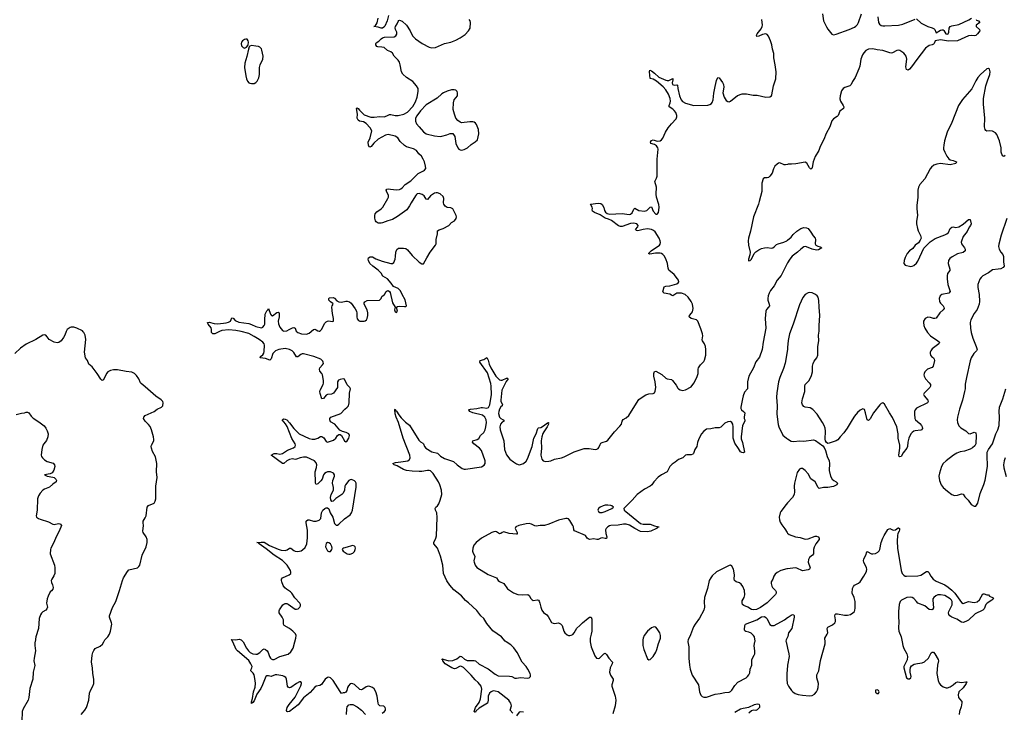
# Model space of a CAD drawing. Header units: inches. Extents: x 1682510 to 1839368, y 640758 to 791543.
# Tile 7 of 186: x 1699100 to 1713076, y 649000 to 658828. Entities that reach past the tile are written whole.
import ezdxf

# ---------------------------------------------------------------- set-up
doc = ezdxf.new("R2010")
doc.units = ezdxf.units.IN
doc.header["$MEASUREMENT"] = 0
for name, color, linetype in [('B6694', 7, 'Continuous'), ('B6695', 7, 'Continuous'), ('B7604', 7, 'Continuous'), ('B7605', 7, 'Continuous'), ('B7614', 7, 'Continuous'), ('B7615', 7, 'Continuous')]:
    doc.layers.add(name, color=color, linetype=linetype)

msp = doc.modelspace()

# ---------------------------------------------------------------- linework, layer by layer
at = {"layer": 'B6694', "color": 6, "elevation": 600}
for points in [[(1699317, 650000), (1699315, 649990), (1699314, 649946), (1699322, 649870), (1699303, 649770), (1699301, 649730), (1699315, 649665), (1699289, 649570), (1699285, 649470), (1699244, 649336), (1699230, 649210), (1699220, 649170), (1699147, 649050), (1699135, 649010), (1699130, 648870)], [(1699974, 648970), (1700000, 649000)]]:
    msp.add_lwpolyline(points, dxfattribs=at)
at = {"layer": 'B6695', "color": 6, "elevation": 600}
for points in [[(1700000, 654401), (1699990, 654411), (1699910, 654451), (1699870, 654465), (1699850, 654467), (1699830, 654467), (1699818, 654462), (1699774, 654430), (1699757, 654403), (1699740, 654350), (1699723, 654317), (1699688, 654272), (1699654, 654246), (1699630, 654241), (1699590, 654253), (1699516, 654290), (1699490, 654330), (1699470, 654351), (1699450, 654355), (1699430, 654350), (1699330, 654290), (1699190, 654226), (1699112, 654168), (1699032, 654090)], [(1699050, 653226), (1699127, 653247), (1699166, 653250), (1699190, 653257), (1699210, 653257), (1699228, 653248), (1699263, 653203), (1699293, 653173), (1699370, 653123), (1699445, 653065), (1699470, 653032), (1699490, 652995), (1699505, 652950), (1699501, 652910), (1699482, 652858), (1699441, 652810), (1699430, 652790), (1699413, 652727), (1699405, 652650), (1699410, 652630), (1699423, 652610), (1699450, 652582), (1699490, 652557), (1699574, 652534), (1699593, 652513), (1699599, 652490), (1699586, 652434), (1699562, 652398), (1699530, 652382), (1699454, 652370), (1699491, 652351), (1699570, 652338), (1699590, 652330), (1699613, 652310), (1699622, 652290), (1699617, 652270), (1699570, 652237), (1699524, 652196), (1699450, 652164), (1699430, 652150), (1699392, 652110), (1699365, 652070), (1699352, 652030), (1699349, 651870), (1699333, 651790), (1699338, 651770), (1699365, 651750), (1699390, 651739), (1699510, 651705), (1699570, 651670), (1699590, 651667), (1699650, 651678), (1699670, 651675), (1699681, 651670), (1699691, 651650), (1699661, 651570), (1699627, 651510), (1699576, 651390), (1699544, 651330), (1699538, 651310), (1699534, 651250), (1699593, 651090), (1699600, 651050), (1699597, 650970), (1699584, 650936), (1699554, 650890), (1699547, 650870), (1699550, 650842), (1699566, 650810), (1699576, 650770), (1699570, 650749), (1699550, 650724), (1699530, 650709), (1699503, 650650), (1699491, 650610), (1699482, 650550), (1699493, 650490), (1699487, 650470), (1699471, 650450), (1699430, 650424), (1699410, 650405), (1699397, 650383), (1699378, 650330), (1699366, 650190), (1699329, 650070), (1699317, 650000)]]:
    msp.add_lwpolyline(points, dxfattribs=at)
at = {"layer": 'B7604', "color": 6}
for points, elevation in [([(1700000, 649000), (1700026, 649030), (1700048, 649070), (1700079, 649170), (1700090, 649272), (1700105, 649310), (1700139, 649370), (1700151, 649410), (1700151, 649470), (1700139, 649550), (1700134, 649630), (1700119, 649710), (1700128, 649810), (1700137, 649850), (1700150, 649878), (1700170, 649904), (1700240, 649940), (1700274, 649966), (1700293, 650000)], 600), ([(1704244, 648990), (1704277, 649010), (1704292, 649030), (1704294, 649050), (1704287, 649067), (1704270, 649085), (1704210, 649093), (1704195, 649110), (1704186, 649130), (1704172, 649230), (1704154, 649290), (1704131, 649331), (1704110, 649350), (1704070, 649367), (1704045, 649370), (1704018, 649362), (1703970, 649330), (1703950, 649321), (1703930, 649324), (1703850, 649395), (1703830, 649406), (1703810, 649410), (1703790, 649404), (1703765, 649375), (1703753, 649350), (1703743, 649310), (1703730, 649288), (1703710, 649275), (1703690, 649275), (1703670, 649269), (1703650, 649293), (1703550, 649451), (1703513, 649490), (1703490, 649498), (1703470, 649494), (1703437, 649470), (1703385, 649395), (1703358, 649382), (1703310, 649371), (1703290, 649357), (1703221, 649279), (1703130, 649204), (1703052, 649108), (1702930, 649013), (1702906, 649006), (1702891, 649011), (1702887, 649027), (1702897, 649070), (1702923, 649110), (1703010, 649214), (1703090, 649375), (1703101, 649410), (1703099, 649420), (1703092, 649432), (1703070, 649432), (1703030, 649410), (1702950, 649351), (1702929, 649349), (1702910, 649358), (1702903, 649370), (1702888, 649470), (1702876, 649496), (1702856, 649510), (1702837, 649517), (1702750, 649532), (1702726, 649530), (1702670, 649508), (1702630, 649519), (1702610, 649519), (1702593, 649507), (1702548, 649390), (1702521, 649339), (1702465, 649255), (1702430, 649165), (1702410, 649137), (1702390, 649125), (1702388, 649128), (1702388, 649150), (1702402, 649198), (1702419, 649290), (1702441, 649359), (1702446, 649410), (1702444, 649450), (1702428, 649530), (1702414, 649554), (1702383, 649590), (1702385, 649610), (1702397, 649630), (1702400, 649650), (1702382, 649690), (1702350, 649737), (1702192, 649870), (1702174, 649890), (1702123, 650000)], 500), ([(1702271, 650000), (1702319, 649910), (1702348, 649870), (1702370, 649850), (1702410, 649829), (1702450, 649823), (1702470, 649827), (1702510, 649850), (1702550, 649889), (1702570, 649899), (1702590, 649892), (1702614, 649870), (1702627, 649850), (1702647, 649790), (1702659, 649770), (1702670, 649759), (1702690, 649750), (1702710, 649750), (1702790, 649790), (1702910, 649825), (1702950, 649857), (1702982, 649910), (1703006, 650000)], 500), ([(1706099, 648990), (1706064, 649030), (1706081, 649090), (1706072, 649128), (1706058, 649150), (1706042, 649170), (1705890, 649290), (1705850, 649302), (1705830, 649303), (1705810, 649300), (1705790, 649289), (1705770, 649270), (1705749, 649231), (1705751, 649170), (1705740, 649130), (1705621, 649059), (1705581, 649019), (1705570, 649002), (1705561, 649001), (1705552, 649010), (1705570, 649066), (1705621, 649139), (1705641, 649190), (1705660, 649330), (1705651, 649371), (1705610, 649423), (1705563, 649463), (1705510, 649528), (1705398, 649638), (1705370, 649652), (1705350, 649654), (1705290, 649620), (1705270, 649619), (1705233, 649630), (1705140, 649690), (1705108, 649730), (1705104, 649744), (1705093, 649750), (1705103, 649757), (1705110, 649756), (1705192, 649732), (1705250, 649735), (1705303, 649757), (1705350, 649798), (1705370, 649791), (1705413, 649753), (1705450, 649737), (1705490, 649733), (1705550, 649735), (1705570, 649729), (1705623, 649683), (1705750, 649619), (1705850, 649539), (1705890, 649519), (1706054, 649514), (1706087, 649507), (1706130, 649485), (1706150, 649483), (1706210, 649493), (1706310, 649485), (1706332, 649490), (1706352, 649510), (1706352, 649530), (1706346, 649550), (1706315, 649610), (1706287, 649650), (1706232, 649712), (1706160, 649850), (1706114, 649914), (1706070, 649956), (1706005, 650000)], 400), ([(1707198, 650000), (1707212, 649930), (1707262, 649802), (1707287, 649767), (1707310, 649762), (1707330, 649770), (1707390, 649830), (1707410, 649837), (1707430, 649822), (1707463, 649770), (1707516, 649710), (1707512, 649690), (1707480, 649630), (1707472, 649570), (1707486, 649526), (1707526, 649470), (1707525, 649450), (1707505, 649390), (1707504, 649370), (1707551, 649231), (1707560, 649170), (1707554, 649090), (1707521, 648979)], 400), ([(1707946, 650000), (1707945, 649950), (1707957, 649890), (1708010, 649761), (1708030, 649743), (1708050, 649749), (1708090, 649794), (1708130, 649852), (1708145, 649890), (1708166, 649974), (1708176, 650000)], 500), ([(1708586, 650000), (1708597, 649930), (1708597, 649770), (1708607, 649670), (1708619, 649610), (1708647, 649527), (1708734, 649390), (1708750, 649290), (1708770, 649242), (1708786, 649226), (1708810, 649217), (1708850, 649217), (1708970, 649256), (1709045, 649265), (1709110, 649282), (1709170, 649286), (1709190, 649295), (1709210, 649313), (1709250, 649380), (1709294, 649426), (1709410, 649488), (1709433, 649507), (1709450, 649530), (1709462, 649558), (1709471, 649610), (1709491, 649670), (1709491, 649750), (1709526, 649810), (1709533, 649830), (1709534, 649866), (1709524, 649950), (1709536, 650000)], 500), ([(1709979, 650000), (1710000, 649911)], 500), ([(1710000, 649658), (1709989, 649551), (1709988, 649468), (1709996, 649410), (1710000, 649400)], 500), ([(1703739, 648970), (1703744, 649050), (1703750, 649076), (1703770, 649104), (1703790, 649113), (1703830, 649110), (1703890, 649076), (1703950, 649028), (1704009, 648970)], 500), ([(1709250, 649000), (1709330, 649048), (1709370, 649059), (1709450, 649071), (1709530, 649110), (1709570, 649120), (1709590, 649116), (1709596, 649110), (1709600, 649090), (1709599, 649070), (1709566, 649034), (1709550, 649027), (1709510, 649028), (1709490, 649023), (1709450, 648989)], 400), ([(1706250, 649000), (1706210, 649007), (1706190, 649002), (1706150, 648949)], 400)]:
    msp.add_lwpolyline(points, dxfattribs=dict(at, elevation=elevation))
at = {"layer": 'B7605', "color": 6}
for points, elevation in [([(1704334, 658886), (1704316, 658810), (1704282, 658738), (1704270, 658722), (1704250, 658708), (1704230, 658708), (1704190, 658721), (1704126, 658730), (1704145, 658735), (1704161, 658759), (1704175, 658785), (1704190, 658850)], 500), ([(1703006, 650000), (1703019, 650050), (1703023, 650090), (1703014, 650114), (1702979, 650150), (1702930, 650188), (1702854, 650234), (1702845, 650250), (1702845, 650310), (1702824, 650350), (1702782, 650410), (1702782, 650438), (1702787, 650453), (1702837, 650523), (1702850, 650535), (1702870, 650544), (1702890, 650544), (1702910, 650536), (1703010, 650463), (1703030, 650462), (1703052, 650470), (1703078, 650490), (1703087, 650510), (1703087, 650530), (1703075, 650550), (1703006, 650626), (1702963, 650690), (1702944, 650710), (1702886, 650746), (1702865, 650765), (1702841, 650801), (1702820, 650850), (1702814, 650870), (1702817, 650890), (1702830, 650906), (1702925, 650950), (1702948, 650970), (1702950, 650990), (1702942, 651010), (1702898, 651090), (1702830, 651152), (1702710, 651232), (1702600, 651320), (1702499, 651390), (1702486, 651406), (1702466, 651410), (1702526, 651414), (1702570, 651412), (1702648, 651368), (1702770, 651313), (1702810, 651301), (1702870, 651295), (1702896, 651304), (1702930, 651329), (1702950, 651330), (1702990, 651294), (1703008, 651288), (1703050, 651282), (1703095, 651290), (1703116, 651304), (1703150, 651339), (1703174, 651390), (1703185, 651475), (1703185, 651585), (1703166, 651690), (1703165, 651710), (1703170, 651719), (1703190, 651730), (1703210, 651732), (1703270, 651714), (1703308, 651712), (1703352, 651728), (1703372, 651748), (1703383, 651830), (1703402, 651870), (1703430, 651892), (1703450, 651902), (1703470, 651902), (1703487, 651887), (1703508, 651830), (1703543, 651770), (1703570, 651679), (1703590, 651657), (1703610, 651656), (1703630, 651668), (1703710, 651747), (1703790, 651800), (1703811, 651830), (1703824, 651870), (1703875, 652195), (1703874, 652250), (1703865, 652270), (1703850, 652285), (1703810, 652302), (1703790, 652301), (1703770, 652291), (1703724, 652230), (1703716, 652210), (1703709, 652150), (1703690, 652110), (1703671, 652089), (1703588, 652032), (1703550, 651997), (1703530, 651992), (1703514, 652014), (1703512, 652050), (1703522, 652090), (1703553, 652153), (1703553, 652190), (1703538, 652250), (1703544, 652290), (1703566, 652350), (1703568, 652370), (1703554, 652394), (1703510, 652412), (1703470, 652412), (1703450, 652405), (1703428, 652390), (1703412, 652370), (1703391, 652310), (1703374, 652286), (1703330, 652244), (1703310, 652232), (1703297, 652250), (1703299, 652310), (1703293, 652370), (1703296, 652410), (1703313, 652473), (1703318, 652510), (1703310, 652540), (1703283, 652570), (1703170, 652620), (1703130, 652622), (1703080, 652610), (1703030, 652590), (1703010, 652588), (1702970, 652595), (1702930, 652587), (1702890, 652569), (1702850, 652530), (1702830, 652529), (1702671, 652650), (1702711, 652671), (1702750, 652672), (1702790, 652664), (1702810, 652666), (1702830, 652674), (1702901, 652719), (1702988, 652752), (1703012, 652770), (1703016, 652790), (1703010, 652810), (1702964, 652884), (1702896, 653056), (1702873, 653093), (1702827, 653150), (1702850, 653164), (1702870, 653160), (1702890, 653148), (1702930, 653109), (1702990, 653028), (1703066, 652950), (1703210, 652883), (1703250, 652874), (1703290, 652877), (1703330, 652891), (1703370, 652913), (1703390, 652913), (1703415, 652895), (1703450, 652841), (1703470, 652832), (1703556, 652864), (1703585, 652890), (1703612, 652928), (1703630, 652942), (1703650, 652944), (1703670, 652930), (1703710, 652854), (1703730, 652838), (1703750, 652852), (1703771, 652890), (1703779, 652930), (1703770, 652950), (1703732, 652970), (1703684, 652984), (1703643, 653003), (1703574, 653090), (1703510, 653122), (1703501, 653150), (1703504, 653170), (1703517, 653190), (1703659, 653241), (1703717, 653303), (1703750, 653329), (1703766, 653350), (1703775, 653390), (1703780, 653530), (1703796, 653590), (1703787, 653610), (1703749, 653649), (1703710, 653727), (1703691, 653731), (1703650, 653723), (1703627, 653713), (1703610, 653690), (1703609, 653610), (1703552, 653528), (1703527, 653513), (1703470, 653512), (1703450, 653498), (1703410, 653454), (1703387, 653447), (1703364, 653524), (1703362, 653550), (1703367, 653573), (1703406, 653650), (1703410, 653670), (1703410, 653710), (1703399, 653790), (1703389, 653810), (1703362, 653842), (1703354, 653870), (1703358, 653890), (1703398, 653930), (1703410, 653950), (1703408, 653970), (1703401, 653981), (1703373, 654010), (1703276, 654050), (1703130, 654085), (1703110, 654086), (1703090, 654079), (1703050, 654046), (1703030, 654045), (1702990, 654108), (1702969, 654130), (1702930, 654150), (1702870, 654161), (1702780, 654150), (1702730, 654127), (1702694, 654090), (1702670, 654016), (1702650, 653997), (1702590, 654021), (1702512, 654030), (1702517, 654050), (1702550, 654074), (1702564, 654096), (1702570, 654118), (1702576, 654210), (1702568, 654230), (1702551, 654250), (1702499, 654290), (1702430, 654334), (1702350, 654376), (1702243, 654403), (1702170, 654416), (1702070, 654426), (1701970, 654417), (1701935, 654405), (1701872, 654370), (1701841, 654370), (1701820, 654390), (1701823, 654430), (1701818, 654458), (1701776, 654510), (1701767, 654530), (1701790, 654536), (1701858, 654518), (1701910, 654514), (1702032, 654528), (1702064, 654536), (1702091, 654549), (1702110, 654597), (1702130, 654592), (1702160, 654560), (1702210, 654534), (1702350, 654515), (1702390, 654502), (1702450, 654474), (1702530, 654457), (1702553, 654467), (1702572, 654490), (1702578, 654510), (1702578, 654570), (1702585, 654650), (1702610, 654696), (1702624, 654710), (1702630, 654730), (1702659, 654650), (1702672, 654632), (1702690, 654628), (1702750, 654671), (1702770, 654680), (1702785, 654670), (1702784, 654610), (1702771, 654550), (1702774, 654514), (1702790, 654466), (1702830, 654419), (1702850, 654410), (1702890, 654415), (1702926, 654430), (1702970, 654457), (1702990, 654462), (1703010, 654452), (1703026, 654410), (1703050, 654388), (1703101, 654370), (1703170, 654367), (1703210, 654379), (1703270, 654431), (1703290, 654437), (1703310, 654429), (1703330, 654414), (1703350, 654407), (1703357, 654410), (1703370, 654417), (1703390, 654438), (1703425, 654515), (1703450, 654542), (1703470, 654552), (1703490, 654555), (1703536, 654544), (1703552, 654548), (1703556, 654564), (1703556, 654590), (1703541, 654661), (1703530, 654750), (1703534, 654766), (1703550, 654790), (1703543, 654803), (1703510, 654825), (1703488, 654850), (1703487, 654873), (1703499, 654881), (1703550, 654885), (1703570, 654878), (1703601, 654841), (1703630, 654823), (1703670, 654820), (1703730, 654836), (1703750, 654835), (1703783, 654823), (1703805, 654805), (1703863, 654723), (1703881, 654690), (1703885, 654665), (1703883, 654610), (1703890, 654584), (1703910, 654560), (1703930, 654550), (1703990, 654550), (1704005, 654555), (1704024, 654570), (1704034, 654590), (1704041, 654630), (1704040, 654670), (1704030, 654713), (1703989, 654790), (1703989, 654811), (1703997, 654823), (1704030, 654843), (1704206, 654850), (1704230, 654872), (1704242, 654898), (1704279, 654930), (1704301, 654970), (1704318, 654982), (1704330, 654985), (1704350, 654971), (1704358, 654958), (1704391, 654811), (1704430, 654751), (1704450, 654750), (1704463, 654757), (1704490, 654761), (1704564, 654757), (1704580, 654760), (1704590, 654770), (1704570, 654855), (1704527, 654927), (1704503, 654983), (1704470, 655013), (1704404, 655044), (1704372, 655090), (1704321, 655150), (1704254, 655190), (1704231, 655230), (1704190, 655273), (1704113, 655330), (1704070, 655370), (1704049, 655411), (1704044, 655430), (1704049, 655450), (1704076, 655464), (1704110, 655462), (1704157, 655437), (1704244, 655404), (1704370, 655369), (1704390, 655369), (1704410, 655383), (1704428, 655430), (1704436, 655470), (1704437, 655530), (1704451, 655569), (1704476, 655584), (1704550, 655587), (1704580, 655580), (1704604, 655564), (1704670, 655480), (1704770, 655388), (1704810, 655365), (1704830, 655362), (1704877, 655450), (1704928, 655530), (1705004, 655630), (1705010, 655650), (1705010, 655710), (1705032, 655790), (1705032, 655830), (1705052, 655848), (1705113, 655867), (1705190, 655910), (1705230, 655951), (1705270, 655976), (1705294, 656005), (1705298, 656030), (1705294, 656050), (1705250, 656146), (1705220, 656160), (1705170, 656163), (1705140, 656180), (1705118, 656210), (1705114, 656230), (1705122, 656290), (1705110, 656320), (1705070, 656357), (1705030, 656373), (1705010, 656372), (1704990, 656366), (1704929, 656330), (1704890, 656277), (1704870, 656283), (1704841, 656330), (1704813, 656350), (1704770, 656362), (1704743, 656357), (1704731, 656349), (1704718, 656330), (1704655, 656230), (1704633, 656187), (1704594, 656130), (1704464, 656036), (1704390, 655993), (1704325, 655975), (1704250, 655946), (1704230, 655942), (1704190, 655943), (1704160, 655960), (1704150, 655976), (1704141, 656010), (1704140, 656050), (1704147, 656073), (1704170, 656100), (1704230, 656143), (1704254, 656166), (1704327, 656290), (1704334, 656310), (1704333, 656333), (1704307, 656393), (1704304, 656410), (1704310, 656425), (1704330, 656430), (1704362, 656422), (1704450, 656416), (1704490, 656421), (1704510, 656429), (1704530, 656444), (1704572, 656488), (1704650, 656540), (1704755, 656645), (1704830, 656682), (1704846, 656694), (1704863, 656717), (1704862, 656750), (1704847, 656810), (1704829, 656850), (1704801, 656890), (1704766, 656926), (1704730, 656971), (1704690, 656998), (1704590, 657026), (1704561, 657041), (1704502, 657102), (1704466, 657150), (1704430, 657174), (1704330, 657198), (1704290, 657190), (1704186, 657134), (1704126, 657074), (1704090, 657029), (1704070, 657019), (1704062, 657022), (1704050, 657046), (1704046, 657090), (1704074, 657150), (1704098, 657250), (1704075, 657295), (1704016, 657356), (1703978, 657378), (1703922, 657390), (1703903, 657403), (1703889, 657430), (1703896, 657490), (1703881, 657570), (1703890, 657577), (1703905, 657570), (1703923, 657543), (1703990, 657479), (1704086, 657446), (1704130, 657444), (1704210, 657453), (1704275, 657450), (1704310, 657462), (1704350, 657485), (1704370, 657485), (1704429, 657468), (1704470, 657468), (1704554, 657486), (1704604, 657517), (1704682, 657598), (1704718, 657662), (1704741, 657730), (1704757, 657810), (1704756, 657850), (1704734, 657890), (1704680, 657950), (1704590, 658007), (1704536, 658056), (1704518, 658090), (1704502, 658190), (1704490, 658225), (1704470, 658254), (1704413, 658310), (1704390, 658354), (1704370, 658371), (1704323, 658390), (1704272, 658432), (1704240, 658440), (1704185, 658445), (1704169, 658450), (1704153, 658470), (1704156, 658490), (1704162, 658498), (1704197, 658523), (1704230, 658559), (1704248, 658572), (1704280, 658580), (1704414, 658586), (1704441, 658599), (1704454, 658625), (1704455, 658650), (1704433, 658690), (1704428, 658712), (1704432, 658730), (1704457, 658770), (1704470, 658802), (1704483, 658817), (1704490, 658821), (1704530, 658807), (1704590, 658753), (1704644, 658670), (1704677, 658597), (1704717, 658557), (1704814, 658490), (1704910, 658440), (1704950, 658429), (1705004, 658436), (1705130, 658492), (1705222, 658510), (1705290, 658539), (1705350, 658571), (1705421, 658619), (1705472, 658668), (1705493, 658710), (1705497, 658790), (1705493, 658810), (1705479, 658830)], 500), ([(1706005, 650000), (1705990, 650010), (1705937, 650070), (1705816, 650156), (1705730, 650259), (1705689, 650329), (1705647, 650370), (1705590, 650443), (1705472, 650552), (1705427, 650587), (1705372, 650652), (1705303, 650703), (1705260, 650740), (1705205, 650805), (1705165, 650865), (1705116, 650970), (1705105, 651090), (1705074, 651214), (1705029, 651329), (1704978, 651390), (1704980, 651410), (1705007, 651470), (1705014, 651506), (1705025, 651765), (1705023, 651830), (1705000, 651870), (1704996, 651890), (1705006, 651910), (1705030, 651930), (1705050, 651956), (1705070, 652010), (1705090, 652090), (1705085, 652150), (1705065, 652230), (1705046, 652270), (1704970, 652387), (1704930, 652425), (1704910, 652432), (1704890, 652433), (1704810, 652416), (1704770, 652415), (1704670, 652421), (1704590, 652433), (1704550, 652446), (1704457, 652497), (1704413, 652510), (1704398, 652530), (1704434, 652546), (1704510, 652552), (1704610, 652569), (1704634, 652586), (1704642, 652610), (1704637, 652650), (1704543, 652890), (1704476, 653110), (1704443, 653190), (1704430, 653237), (1704425, 653295), (1704430, 653303), (1704439, 653279), (1704450, 653274), (1704482, 653222), (1704517, 653177), (1704577, 653117), (1704635, 653075), (1704764, 652864), (1704790, 652838), (1704821, 652821), (1704830, 652810), (1704844, 652770), (1704864, 652750), (1704950, 652694), (1705030, 652676), (1705074, 652634), (1705130, 652602), (1705257, 652557), (1705310, 652510), (1705381, 652461), (1705409, 652449), (1705430, 652448), (1705656, 652484), (1705695, 652505), (1705708, 652530), (1705707, 652570), (1705654, 652714), (1705627, 652750), (1705547, 652810), (1705527, 652833), (1705530, 652850), (1705595, 652870), (1705617, 652883), (1705641, 652930), (1705690, 652970), (1705707, 653010), (1705716, 653050), (1705724, 653110), (1705720, 653150), (1705700, 653190), (1705670, 653218), (1705534, 653250), (1705491, 653270), (1705482, 653282), (1705470, 653290), (1705497, 653303), (1705590, 653312), (1705650, 653324), (1705670, 653325), (1705730, 653316), (1705753, 653327), (1705775, 653365), (1705799, 653510), (1705794, 653630), (1705786, 653666), (1705738, 653818), (1705632, 653970), (1705636, 653990), (1705690, 654004), (1705730, 654034), (1705750, 653997), (1705762, 653942), (1705786, 653886), (1705858, 653770), (1705890, 653735), (1705910, 653719), (1705930, 653711), (1705950, 653713), (1706010, 653743), (1706022, 653742), (1706034, 653734), (1706035, 653730), (1706006, 653694), (1705984, 653656), (1705946, 653570), (1705929, 653430), (1705931, 653410), (1705955, 653370), (1705949, 653350), (1705930, 653333), (1705910, 653303), (1705899, 653270), (1705898, 653238), (1705910, 653190), (1705930, 653168), (1705961, 653150), (1705976, 653130), (1705950, 653116), (1705923, 653090), (1705915, 653050), (1705919, 653010), (1705970, 652853), (1705981, 652730), (1706010, 652654), (1706055, 652590), (1706110, 652556), (1706150, 652524), (1706190, 652512), (1706210, 652514), (1706250, 652530), (1706290, 652564), (1706310, 652595), (1706374, 652770), (1706399, 652890), (1706433, 652950), (1706454, 653026), (1706465, 653035), (1706497, 653043), (1706537, 653063), (1706590, 653108), (1706610, 653110), (1706602, 653098), (1706604, 653090), (1706589, 653050), (1706539, 652981), (1706525, 652955), (1706512, 652910), (1706501, 652850), (1706506, 652750), (1706495, 652650), (1706510, 652594), (1706530, 652570), (1706570, 652561), (1706610, 652563), (1706640, 652570), (1706690, 652594), (1706790, 652610), (1706830, 652624), (1706970, 652695), (1707110, 652742), (1707185, 652745), (1707270, 652729), (1707290, 652732), (1707310, 652743), (1707322, 652758), (1707338, 652802), (1707350, 652819), (1707370, 652830), (1707430, 652849), (1707450, 652861), (1707541, 652979), (1707621, 653059), (1707642, 653090), (1707651, 653130), (1707664, 653156), (1707710, 653177), (1707748, 653210), (1707806, 653310), (1707890, 653438), (1707950, 653483), (1707990, 653503), (1708030, 653517), (1708090, 653524), (1708110, 653532), (1708122, 653558), (1708131, 653610), (1708120, 653690), (1708101, 653770), (1708103, 653810), (1708110, 653836), (1708130, 653841), (1708215, 653795), (1708270, 653742), (1708290, 653733), (1708350, 653721), (1708368, 653710), (1708420, 653640), (1708441, 653601), (1708450, 653590), (1708476, 653576), (1708510, 653567), (1708550, 653574), (1708630, 653620), (1708670, 653670), (1708710, 653750), (1708729, 653810), (1708731, 653870), (1708737, 653890), (1708765, 653930), (1708810, 653976), (1708822, 653998), (1708839, 654070), (1708838, 654150), (1708834, 654190), (1708820, 654230), (1708791, 654270), (1708786, 654286), (1708796, 654344), (1708793, 654370), (1708770, 654442), (1708724, 654550), (1708707, 654570), (1708630, 654589), (1708601, 654610), (1708607, 654630), (1708638, 654662), (1708650, 654683), (1708661, 654730), (1708648, 654790), (1708629, 654830), (1708590, 654889), (1708545, 654930), (1708494, 654950), (1708430, 654949), (1708370, 654912), (1708350, 654917), (1708330, 654932), (1708248, 654950), (1708228, 654968), (1708250, 655038), (1708270, 655046), (1708330, 655052), (1708430, 655081), (1708448, 655092), (1708454, 655110), (1708450, 655130), (1708438, 655150), (1708390, 655212), (1708316, 655276), (1708304, 655304), (1708293, 655370), (1708270, 655433), (1708250, 655477), (1708230, 655498), (1708210, 655510), (1708190, 655514), (1708127, 655513), (1708043, 655503), (1708025, 655510), (1708065, 655550), (1708180, 655630), (1708190, 655643), (1708194, 655666), (1708192, 655690), (1708176, 655730), (1708118, 655818), (1708097, 655837), (1708070, 655850), (1708010, 655862), (1707948, 655852), (1707874, 655834), (1707855, 655835), (1707843, 655850), (1707873, 655887), (1707881, 655910), (1707861, 655930), (1707838, 655938), (1707810, 655941), (1707770, 655937), (1707650, 655894), (1707630, 655893), (1707601, 655901), (1707499, 655979), (1707458, 655998), (1707410, 656013), (1707339, 656059), (1707260, 656090), (1707233, 656110), (1707226, 656130), (1707232, 656150), (1707227, 656170), (1707204, 656210), (1707310, 656224), (1707350, 656218), (1707370, 656204), (1707390, 656164), (1707402, 656122), (1707417, 656097), (1707440, 656080), (1707470, 656070), (1707650, 656076), (1707750, 656066), (1707770, 656070), (1707794, 656086), (1707819, 656141), (1707830, 656156), (1707890, 656123), (1707970, 656111), (1708000, 656120), (1708050, 656167), (1708070, 656173), (1708091, 656110), (1708128, 656070), (1708150, 656067), (1708167, 656093), (1708174, 656126), (1708176, 656170), (1708170, 656207), (1708139, 656310), (1708134, 656354), (1708138, 656450), (1708117, 656530), (1708124, 656550), (1708141, 656579), (1708148, 656610), (1708147, 656850), (1708163, 656990), (1708158, 657010), (1708137, 657037), (1708110, 657056), (1708058, 657070), (1708052, 657090), (1708070, 657112), (1708090, 657124), (1708150, 657106), (1708190, 657110), (1708210, 657122), (1708231, 657149), (1708265, 657230), (1708306, 657294), (1708350, 657349), (1708418, 657422), (1708430, 657450), (1708430, 657470), (1708413, 657510), (1708390, 657538), (1708370, 657557), (1708321, 657590), (1708319, 657610), (1708333, 657647), (1708337, 657670), (1708334, 657710), (1708311, 657771), (1708272, 657832), (1708234, 657874), (1708138, 657958), (1708090, 657983), (1708050, 657994), (1708038, 658090), (1708046, 658114), (1708070, 658102), (1708110, 658070), (1708170, 658011), (1708270, 657971), (1708290, 657966), (1708313, 657967), (1708342, 657978), (1708370, 657994), (1708373, 657993), (1708373, 657973), (1708362, 657930), (1708366, 657910), (1708390, 657898), (1708430, 657903), (1708438, 657898), (1708442, 657850), (1708464, 657750), (1708490, 657689), (1708510, 657666), (1708550, 657642), (1708670, 657609), (1708870, 657614), (1708897, 657623), (1708919, 657641), (1708930, 657655), (1708942, 657690), (1708952, 657788), (1708970, 657880), (1708990, 657965), (1709010, 658010), (1709030, 658001), (1709077, 657937), (1709090, 657910), (1709093, 657870), (1709081, 657790), (1709100, 657730), (1709130, 657681), (1709150, 657667), (1709170, 657665), (1709190, 657672), (1709290, 657752), (1709355, 657775), (1709416, 657776), (1709510, 657759), (1709570, 657755), (1709690, 657728), (1709750, 657736), (1709770, 657750), (1709776, 657764), (1709802, 657890), (1709831, 657990), (1709836, 658090), (1709824, 658190), (1709806, 658286), (1709804, 658350), (1709784, 658410), (1709774, 658470), (1709757, 658530), (1709730, 658595), (1709710, 658619), (1709690, 658626), (1709643, 658617), (1709590, 658595), (1709565, 658590), (1709559, 658610), (1709568, 658630), (1709623, 658697), (1709640, 658730), (1709642, 658750), (1709632, 658830)], 400), ([(1710000, 656775), (1709970, 656770), (1709951, 656771), (1709890, 656797), (1709870, 656792), (1709850, 656779), (1709821, 656750), (1709799, 656710), (1709780, 656650), (1709750, 656606), (1709730, 656590), (1709710, 656583), (1709670, 656582), (1709652, 656568), (1709633, 656507), (1709632, 656390), (1709595, 656250), (1709589, 656210), (1709514, 656030), (1709473, 655827), (1709444, 655730), (1709441, 655690), (1709444, 655630), (1709469, 655530), (1709466, 655490), (1709443, 655430), (1709445, 655405), (1709470, 655411), (1709490, 655428), (1709527, 655510), (1709548, 655532), (1709590, 655561), (1709630, 655582), (1709670, 655593), (1709710, 655594), (1709770, 655588), (1709790, 655592), (1709810, 655603), (1709844, 655636), (1709866, 655650), (1709945, 655670), (1709988, 655692), (1710000, 655701)], 400), ([(1710000, 655377), (1709974, 655330), (1709910, 655199), (1709850, 655133), (1709808, 655052), (1709756, 654984), (1709739, 654950), (1709726, 654910), (1709720, 654870), (1709720, 654850), (1709740, 654790), (1709742, 654770), (1709731, 654750), (1709702, 654718), (1709689, 654690), (1709683, 654590), (1709690, 654450), (1709651, 654250), (1709640, 654150), (1709602, 654038), (1709550, 653972), (1709517, 653890), (1709452, 653768), (1709431, 653690), (1709431, 653590), (1709390, 653541), (1709370, 653492), (1709358, 653450), (1709338, 653330), (1709337, 653310), (1709344, 653290), (1709373, 653270), (1709392, 653250), (1709383, 653190), (1709385, 653170), (1709394, 653150), (1709394, 653130), (1709362, 653070), (1709339, 652910), (1709342, 652882), (1709360, 652830), (1709386, 652690), (1709370, 652684), (1709350, 652685), (1709330, 652698), (1709305, 652745), (1709250, 652820), (1709228, 652890), (1709226, 653050), (1709221, 653090), (1709210, 653112), (1709190, 653125), (1709150, 653121), (1709110, 653102), (1709050, 653044), (1709030, 653039), (1708970, 653039), (1708910, 653021), (1708850, 653018), (1708809, 652990), (1708776, 652950), (1708739, 652881), (1708720, 652830), (1708712, 652770), (1708685, 652730), (1708666, 652674), (1708657, 652663), (1708630, 652653), (1708570, 652655), (1708552, 652648), (1708511, 652609), (1708450, 652589), (1708405, 652550), (1708360, 652520), (1708329, 652490), (1708289, 652411), (1708210, 652371), (1708165, 652335), (1708101, 652270), (1708071, 652230), (1708050, 652211), (1707970, 652167), (1707864, 652090), (1707792, 652008), (1707749, 651970), (1707676, 651890), (1707682, 651870), (1707704, 651850), (1707910, 651681), (1707950, 651671), (1708050, 651670), (1708110, 651644), (1708173, 651633), (1708174, 651630), (1708170, 651628), (1708155, 651625), (1708141, 651610), (1708060, 651570), (1708010, 651561), (1707910, 651566), (1707830, 651607), (1707756, 651656), (1707710, 651671), (1707671, 651669), (1707595, 651655), (1707490, 651650), (1707470, 651644), (1707450, 651632), (1707427, 651610), (1707416, 651590), (1707419, 651539), (1707432, 651488), (1707430, 651465), (1707410, 651465), (1707370, 651476), (1707350, 651472), (1707310, 651452), (1707290, 651450), (1707250, 651462), (1707190, 651454), (1707170, 651460), (1707157, 651470), (1707131, 651511), (1706975, 651575), (1706964, 651590), (1706960, 651630), (1706952, 651650), (1706910, 651721), (1706890, 651745), (1706870, 651750), (1706850, 651749), (1706750, 651727), (1706611, 651669), (1706550, 651651), (1706486, 651650), (1706430, 651641), (1706410, 651645), (1706365, 651670), (1706330, 651677), (1706290, 651674), (1706187, 651653), (1706141, 651630), (1706133, 651610), (1706161, 651550), (1706159, 651530), (1706153, 651527), (1706050, 651538), (1705970, 651562), (1705950, 651553), (1705930, 651535), (1705910, 651532), (1705870, 651563), (1705850, 651566), (1705830, 651561), (1705801, 651550), (1705653, 651470), (1705577, 651410), (1705547, 651370), (1705532, 651330), (1705527, 651287), (1705530, 651270), (1705562, 651210), (1705548, 651150), (1705550, 651130), (1705567, 651087), (1705590, 651055), (1705750, 650955), (1705867, 650907), (1705893, 650870), (1705910, 650856), (1705970, 650827), (1706026, 650750), (1706110, 650695), (1706170, 650672), (1706230, 650668), (1706311, 650671), (1706330, 650656), (1706355, 650615), (1706375, 650595), (1706390, 650588), (1706450, 650597), (1706462, 650590), (1706475, 650575), (1706484, 650550), (1706495, 650490), (1706510, 650449), (1706535, 650415), (1706581, 650381), (1706600, 650360), (1706650, 650275), (1706670, 650264), (1706690, 650262), (1706750, 650269), (1706776, 650256), (1706798, 650230), (1706825, 650150), (1706837, 650130), (1706870, 650100), (1706890, 650090), (1706910, 650088), (1706930, 650093), (1706950, 650106), (1706971, 650130), (1707010, 650195), (1707053, 650230), (1707090, 650270), (1707170, 650336), (1707190, 650348), (1707213, 650350), (1707223, 650323), (1707222, 650150), (1707214, 650110), (1707196, 650050), (1707196, 650010), (1707198, 650000)], 400), ([(1700293, 650000), (1700310, 650030), (1700349, 650071), (1700376, 650110), (1700389, 650150), (1700407, 650250), (1700404, 650270), (1700373, 650350), (1700374, 650370), (1700415, 650485), (1700465, 650570), (1700481, 650630), (1700518, 650730), (1700557, 650870), (1700572, 650910), (1700630, 650998), (1700650, 651020), (1700770, 651050), (1700792, 651068), (1700805, 651090), (1700840, 651230), (1700893, 651350), (1700909, 651410), (1700908, 651450), (1700896, 651490), (1700852, 651550), (1700846, 651570), (1700859, 651650), (1700853, 651690), (1700854, 651710), (1700882, 651758), (1700893, 651787), (1700908, 651912), (1700930, 651934), (1701010, 651966), (1701025, 651995), (1701032, 652030), (1701031, 652210), (1701051, 652330), (1701042, 652410), (1701045, 652530), (1701026, 652626), (1700983, 652703), (1700969, 652749), (1700967, 652770), (1700972, 652790), (1701002, 652850), (1701005, 652870), (1701001, 652910), (1700973, 653010), (1700954, 653054), (1700930, 653086), (1700883, 653130), (1700859, 653170), (1700862, 653190), (1700883, 653210), (1701008, 653270), (1701050, 653303), (1701113, 653330), (1701131, 653350), (1701135, 653390), (1701131, 653410), (1701110, 653432), (1701030, 653485), (1700880, 653620), (1700824, 653664), (1700815, 653675), (1700793, 653730), (1700758, 653778), (1700730, 653807), (1700690, 653827), (1700610, 653835), (1700490, 653862), (1700430, 653859), (1700390, 653851), (1700351, 653830), (1700333, 653810), (1700290, 653717), (1700270, 653708), (1700250, 653726), (1700201, 653810), (1700130, 653901), (1700082, 653942), (1700062, 653990), (1700034, 654030), (1700020, 654110), (1700038, 654290), (1700029, 654350), (1700011, 654390), (1700000, 654401)], 600), ([(1710000, 654177), (1709998, 654150), (1709966, 653954), (1709943, 653877), (1709890, 653751), (1709871, 653690), (1709846, 653534), (1709842, 653470), (1709854, 653350), (1709849, 653229), (1709866, 653086), (1709876, 653050), (1709934, 652934), (1709984, 652890), (1710000, 652880)], 500), ([(1710000, 651973), (1709979, 651950), (1709905, 651850), (1709894, 651830), (1709882, 651770), (1709886, 651730), (1709896, 651696), (1709918, 651658), (1709963, 651603), (1709992, 651550), (1710000, 651542)], 500), ([(1710000, 651035), (1709990, 651034), (1709906, 651010), (1709850, 650984), (1709822, 650958), (1709805, 650930), (1709791, 650889), (1709769, 650850), (1709765, 650830), (1709775, 650790), (1709788, 650770), (1709826, 650730), (1709837, 650710), (1709838, 650690), (1709830, 650670), (1709710, 650552), (1709615, 650485), (1709559, 650461), (1709510, 650453), (1709490, 650457), (1709434, 650494), (1709377, 650517), (1709360, 650530), (1709354, 650550), (1709357, 650583), (1709385, 650630), (1709394, 650666), (1709387, 650730), (1709366, 650786), (1709340, 650820), (1709316, 650836), (1709270, 650851), (1709247, 650870), (1709242, 650890), (1709248, 650950), (1709230, 651033), (1709210, 651075), (1709190, 651088), (1709170, 651083), (1708990, 650994), (1708930, 650936), (1708909, 650910), (1708887, 650870), (1708861, 650759), (1708820, 650630), (1708814, 650566), (1708819, 650490), (1708812, 650450), (1708750, 650334), (1708686, 650250), (1708665, 650215), (1708620, 650100), (1708587, 650030), (1708584, 650010), (1708586, 650000)], 500), ([(1709536, 650000), (1709538, 650010), (1709529, 650070), (1709518, 650090), (1709481, 650121), (1709450, 650136), (1709407, 650147), (1709394, 650154), (1709387, 650170), (1709395, 650230), (1709403, 650250), (1709563, 650310), (1709630, 650353), (1709670, 650358), (1709690, 650347), (1709708, 650328), (1709750, 650244), (1709770, 650230), (1709810, 650230), (1709956, 650310), (1710000, 650346)], 500), ([(1708176, 650000), (1708196, 650050), (1708196, 650090), (1708186, 650130), (1708150, 650184), (1708130, 650206), (1708110, 650214), (1708090, 650210), (1708070, 650198), (1708010, 650151), (1707965, 650090), (1707950, 650053), (1707946, 650030), (1707946, 650000)], 500), ([(1710000, 650068), (1709980, 650030), (1709976, 650010), (1709979, 650000)], 500), ([(1702123, 650000), (1702108, 650032), (1702170, 650030), (1702216, 650036), (1702243, 650030), (1702270, 650002), (1702271, 650000)], 500)]:
    msp.add_lwpolyline(points, dxfattribs=dict(at, elevation=elevation))
for points, elevation in [([(1702310, 658554), (1702290, 658548), (1702263, 658530), (1702250, 658509), (1702245, 658490), (1702250, 658459), (1702270, 658433), (1702290, 658426), (1702321, 658439), (1702340, 658460), (1702344, 658470), (1702346, 658510), (1702343, 658530), (1702330, 658551)], 600), ([(1702390, 658463), (1702367, 658453), (1702357, 658443), (1702348, 658412), (1702326, 658306), (1702296, 658210), (1702293, 658150), (1702310, 658030), (1702320, 657990), (1702334, 657954), (1702350, 657934), (1702367, 657927), (1702390, 657922), (1702430, 657925), (1702450, 657937), (1702470, 657957), (1702495, 658005), (1702503, 658050), (1702503, 658150), (1702514, 658186), (1702552, 658270), (1702554, 658310), (1702537, 658397), (1702530, 658417), (1702510, 658440), (1702490, 658450), (1702450, 658452)], 600), ([(1705265, 657835), (1705230, 657835), (1705170, 657816), (1705114, 657790), (1705090, 657775), (1705024, 657716), (1704870, 657618), (1704790, 657536), (1704738, 657462), (1704719, 657430), (1704716, 657390), (1704730, 657349), (1704769, 657309), (1704830, 657236), (1704871, 657210), (1704990, 657181), (1705070, 657173), (1705090, 657175), (1705165, 657195), (1705210, 657214), (1705250, 657211), (1705278, 657170), (1705290, 657070), (1705317, 657010), (1705332, 656992), (1705350, 656980), (1705376, 656976), (1705410, 656984), (1705454, 657010), (1705510, 657056), (1705566, 657094), (1705596, 657124), (1705616, 657210), (1705612, 657270), (1705583, 657343), (1705570, 657361), (1705550, 657376), (1705530, 657380), (1705490, 657378), (1705370, 657367), (1705350, 657375), (1705318, 657398), (1705292, 657430), (1705270, 657490), (1705254, 657554), (1705256, 657650), (1705269, 657691), (1705313, 657750), (1705316, 657790), (1705310, 657809), (1705290, 657827)], 500), ([(1704430, 654749), (1704419, 654710), (1704430, 654685), (1704450, 654675), (1704462, 654690), (1704450, 654746)], 500), ([(1707450, 651940), (1707410, 651938), (1707380, 651930), (1707340, 651910), (1707315, 651890), (1707307, 651870), (1707314, 651850), (1707335, 651835), (1707370, 651835), (1707410, 651849), (1707507, 651890), (1707530, 651910), (1707507, 651930), (1707490, 651934)], 400), ([(1703470, 651408), (1703450, 651395), (1703444, 651376), (1703442, 651350), (1703448, 651330), (1703470, 651290), (1703490, 651280), (1703510, 651284), (1703530, 651310), (1703534, 651330), (1703529, 651351), (1703510, 651390), (1703490, 651405)], 500), ([(1703830, 651365), (1703810, 651363), (1703750, 651342), (1703694, 651330), (1703691, 651329), (1703682, 651318), (1703678, 651310), (1703690, 651286), (1703750, 651248), (1703770, 651243), (1703790, 651244), (1703830, 651260), (1703850, 651281), (1703863, 651310), (1703866, 651330), (1703860, 651350), (1703850, 651359)], 500)]:
    msp.add_lwpolyline(points, close=True, dxfattribs=dict(at, elevation=elevation))
at = {"layer": 'B7614', "color": 6, "elevation": 500}
for points in [[(1710000, 649400), (1710013, 649370), (1710056, 649310), (1710076, 649290), (1710108, 649268), (1710150, 649254), (1710210, 649242), (1710310, 649232), (1710350, 649237), (1710381, 649259), (1710408, 649290), (1710423, 649317), (1710434, 649350), (1710437, 649410), (1710414, 649490), (1710413, 649510), (1710417, 649530), (1710445, 649590), (1710467, 649733), (1710531, 649970), (1710533, 649990), (1710532, 650000)], [(1711626, 650000), (1711634, 649950), (1711650, 649907), (1711694, 649830), (1711703, 649790), (1711697, 649743), (1711652, 649650), (1711650, 649630), (1711690, 649490), (1711710, 649475), (1711730, 649474), (1711750, 649490), (1711753, 649510), (1711740, 649570), (1711739, 649601), (1711746, 649634), (1711760, 649660), (1711798, 649682), (1711846, 649694), (1711910, 649701), (1711942, 649718), (1712000, 649770), (1712036, 649844), (1712050, 649855), (1712070, 649852), (1712090, 649829), (1712137, 649750), (1712140, 649730), (1712127, 649670), (1712119, 649550), (1712136, 649450), (1712152, 649412), (1712169, 649389), (1712210, 649363), (1712250, 649349), (1712270, 649347), (1712310, 649360), (1712352, 649388), (1712390, 649425), (1712410, 649433), (1712470, 649422), (1712530, 649434), (1712544, 649430), (1712537, 649410), (1712492, 649348), (1712432, 649290), (1712419, 649250), (1712425, 649210), (1712438, 649190), (1712473, 649153), (1712475, 649135), (1712462, 649078), (1712439, 649010), (1712434, 648970)], [(1710000, 649911), (1710019, 649830), (1710023, 649790), (1710001, 649670), (1710000, 649658)]]:
    msp.add_lwpolyline(points, dxfattribs=at)
msp.add_lwpolyline([(1711270, 649318), (1711247, 649313), (1711246, 649295), (1711250, 649285), (1711270, 649269), (1711290, 649267), (1711300, 649290), (1711290, 649307)], close=True, dxfattribs=at)
at = {"layer": 'B7615', "color": 6}
for points, elevation in [([(1710496, 658910), (1710512, 658810), (1710550, 658727), (1710570, 658696), (1710630, 658625), (1710650, 658615), (1710690, 658622), (1710876, 658690), (1710950, 658721), (1710970, 658736), (1710990, 658760), (1711007, 658790), (1711050, 658910)], 400), ([(1711283, 658870), (1711292, 658790), (1711304, 658764), (1711326, 658746), (1711350, 658740), (1711379, 658739), (1711576, 658750), (1711635, 658765), (1711810, 658838)], 400), ([(1712675, 658830), (1712682, 658822), (1712710, 658810), (1712727, 658790), (1712678, 658750), (1712678, 658730), (1712726, 658690), (1712727, 658670), (1712696, 658630), (1712670, 658606), (1712650, 658600), (1712610, 658603), (1712570, 658597), (1712410, 658529), (1712283, 658523), (1712170, 658542), (1712096, 658530), (1712080, 658490), (1712070, 658479), (1712051, 658470), (1712010, 658463), (1711958, 658422), (1711836, 658264), (1711761, 658159), (1711732, 658128), (1711710, 658112), (1711690, 658121), (1711679, 658159), (1711691, 658269), (1711683, 658310), (1711671, 658331), (1711652, 658352), (1711593, 658393), (1711570, 658396), (1711550, 658391), (1711490, 658360), (1711470, 658355), (1711450, 658357), (1711352, 658392), (1711270, 658399), (1711210, 658416), (1711149, 658411), (1711110, 658392), (1711080, 658360), (1711062, 658330), (1711042, 658270), (1711024, 658170), (1711013, 658130), (1710960, 658010), (1710921, 657950), (1710904, 657910), (1710883, 657890), (1710814, 657866), (1710790, 657853), (1710763, 657817), (1710744, 657750), (1710743, 657703), (1710752, 657670), (1710789, 657610), (1710797, 657590), (1710793, 657570), (1710743, 657530), (1710716, 657470), (1710704, 657456), (1710650, 657420), (1710628, 657392), (1710599, 657310), (1710549, 657211), (1710514, 657126), (1710461, 657030), (1710445, 656970), (1710391, 656889), (1710364, 656810), (1710351, 656729), (1710344, 656716), (1710330, 656709), (1710310, 656727), (1710272, 656792), (1710250, 656805), (1710119, 656781), (1710056, 656776), (1710010, 656777), (1710000, 656775)], 400), ([(1711830, 658840), (1711898, 658778), (1711990, 658731), (1712050, 658715), (1712080, 658700), (1712092, 658690), (1712103, 658650), (1712110, 658643), (1712170, 658678), (1712190, 658686), (1712206, 658686), (1712217, 658677), (1712248, 658628), (1712270, 658624), (1712278, 658630), (1712290, 658650), (1712293, 658707), (1712309, 658731), (1712330, 658741), (1712430, 658761), (1712573, 658827), (1712610, 658852)], 400), ([(1713090, 656902), (1713070, 656888), (1713050, 656896), (1713030, 656948), (1713030, 657010), (1713008, 657108), (1712970, 657199), (1712950, 657224), (1712910, 657246), (1712870, 657252), (1712830, 657248), (1712814, 657254), (1712803, 657270), (1712793, 657310), (1712802, 657430), (1712780, 657630), (1712783, 657710), (1712813, 657890), (1712837, 657963), (1712872, 658050), (1712876, 658090), (1712868, 658128), (1712850, 658137), (1712830, 658129), (1712739, 658050), (1712700, 658010), (1712670, 657963), (1712613, 657847), (1712482, 657698), (1712427, 657613), (1712331, 657370), (1712267, 657230), (1712227, 657110), (1712216, 657050), (1712213, 657010), (1712215, 656990), (1712230, 656950), (1712262, 656890), (1712290, 656853), (1712310, 656840), (1712350, 656830), (1712396, 656810), (1712390, 656790), (1712310, 656770), (1712170, 656790), (1712120, 656780), (1712078, 656762), (1712044, 656736), (1712022, 656710), (1711948, 656572), (1711879, 656490), (1711860, 656450), (1711850, 656410), (1711849, 656310), (1711834, 656190), (1711833, 656150), (1711843, 656050), (1711830, 655970), (1711830, 655930), (1711843, 655863), (1711855, 655830), (1711888, 655768), (1711894, 655730), (1711882, 655698), (1711856, 655664), (1711809, 655630), (1711778, 655582), (1711732, 655550), (1711698, 655510), (1711667, 655453), (1711655, 655410), (1711652, 655370), (1711670, 655347), (1711750, 655327), (1711770, 655329), (1711790, 655339), (1711830, 655374), (1711850, 655404), (1711935, 655585), (1712023, 655677), (1712095, 655725), (1712230, 655775), (1712261, 655790), (1712282, 655810), (1712310, 655863), (1712330, 655886), (1712350, 655891), (1712390, 655879), (1712430, 655890), (1712490, 655925), (1712570, 655993), (1712590, 655993), (1712605, 655930), (1712598, 655910), (1712579, 655882), (1712550, 655822), (1712493, 655750), (1712467, 655687), (1712465, 655670), (1712469, 655650), (1712511, 655590), (1712520, 655570), (1712520, 655550), (1712493, 655527), (1712410, 655505), (1712336, 655464), (1712302, 655438), (1712285, 655410), (1712281, 655370), (1712305, 655290), (1712301, 655270), (1712272, 655228), (1712265, 655195), (1712265, 655150), (1712273, 655070), (1712310, 654970), (1712291, 654949), (1712188, 654930), (1712164, 654910), (1712151, 654870), (1712154, 654834), (1712160, 654820), (1712170, 654805), (1712209, 654770), (1712218, 654750), (1712221, 654730), (1712210, 654710), (1712161, 654670), (1712110, 654595), (1712090, 654588), (1712070, 654589), (1712030, 654603), (1711990, 654609), (1711951, 654589), (1711930, 654550), (1711927, 654530), (1711932, 654490), (1711948, 654450), (1711984, 654390), (1712030, 654343), (1712135, 654270), (1712155, 654250), (1712149, 654230), (1712050, 654159), (1712031, 654130), (1712025, 654110), (1712024, 654090), (1712029, 654069), (1712043, 654050), (1712069, 654029), (1712081, 654010), (1712083, 653990), (1712067, 653913), (1712050, 653895), (1711988, 653870), (1711947, 653830), (1711938, 653810), (1711936, 653790), (1711941, 653770), (1711958, 653730), (1712010, 653675), (1712027, 653650), (1712029, 653630), (1712017, 653610), (1711941, 653530), (1711931, 653510), (1711941, 653490), (1711989, 653430), (1711997, 653410), (1711985, 653390), (1711830, 653316), (1711810, 653294), (1711803, 653270), (1711800, 653230), (1711808, 653168), (1711817, 653150), (1711878, 653098), (1711901, 653070), (1711912, 653050), (1711913, 653027), (1711900, 653010), (1711890, 653005), (1711810, 652995), (1711792, 652988), (1711769, 652971), (1711750, 652950), (1711719, 652890), (1711706, 652834), (1711701, 652770), (1711693, 652750), (1711639, 652681), (1711610, 652630), (1711590, 652624), (1711584, 652630), (1711579, 652650), (1711591, 652749), (1711591, 652790), (1711569, 652889), (1711569, 652950), (1711552, 653050), (1711490, 653185), (1711445, 653250), (1711374, 653374), (1711350, 653392), (1711330, 653384), (1711310, 653365), (1711220, 653250), (1711170, 653166), (1711150, 653142), (1711130, 653152), (1711108, 653248), (1711090, 653298), (1711070, 653307), (1711030, 653288), (1710990, 653253), (1710950, 653201), (1710915, 653150), (1710847, 653030), (1710796, 652964), (1710745, 652910), (1710714, 652866), (1710690, 652853), (1710590, 652817), (1710570, 652816), (1710550, 652830), (1710540, 652850), (1710535, 652875), (1710536, 652990), (1710531, 653030), (1710517, 653070), (1710494, 653110), (1710419, 653230), (1710359, 653299), (1710322, 653322), (1710250, 653331), (1710230, 653340), (1710210, 653365), (1710204, 653390), (1710212, 653450), (1710246, 653550), (1710244, 653630), (1710249, 653650), (1710306, 653710), (1710341, 653779), (1710354, 653830), (1710355, 653910), (1710361, 653950), (1710378, 653982), (1710413, 654030), (1710429, 654070), (1710430, 654190), (1710442, 654270), (1710439, 654350), (1710450, 654410), (1710449, 654490), (1710456, 654630), (1710447, 654750), (1710444, 654844), (1710433, 654890), (1710420, 654910), (1710398, 654930), (1710350, 654951), (1710310, 654957), (1710290, 654953), (1710250, 654931), (1710215, 654885), (1710170, 654783), (1710079, 654510), (1710026, 654370), (1710006, 654274), (1710000, 654177)], 500), ([(1713114, 656006), (1713034, 655770), (1712999, 655641), (1712995, 655610), (1713001, 655570), (1713026, 655530), (1713055, 655495), (1713066, 655470), (1713063, 655390), (1713072, 655330), (1713058, 655310), (1713025, 655295), (1712987, 655287), (1712910, 655279), (1712850, 655237), (1712770, 655192), (1712748, 655172), (1712730, 655146), (1712700, 655070), (1712699, 655030), (1712720, 654930), (1712724, 654830), (1712720, 654790), (1712690, 654716), (1712650, 654661), (1712600, 654570), (1712590, 654530), (1712595, 654450), (1712604, 654390), (1712629, 654310), (1712679, 654190), (1712689, 654150), (1712683, 654130), (1712643, 654090), (1712608, 654030), (1712590, 653988), (1712539, 653750), (1712523, 653657), (1712520, 653590), (1712513, 653550), (1712483, 653430), (1712439, 653301), (1712414, 653190), (1712409, 653150), (1712412, 653110), (1712430, 653067), (1712459, 653039), (1712532, 652992), (1712570, 652955), (1712591, 652951), (1712650, 652973), (1712670, 652965), (1712678, 652930), (1712671, 652810), (1712659, 652781), (1712627, 652753), (1712590, 652734), (1712513, 652707), (1712450, 652697), (1712401, 652679), (1712354, 652650), (1712249, 652570), (1712209, 652531), (1712184, 652490), (1712154, 652394), (1712148, 652350), (1712155, 652290), (1712180, 652230), (1712210, 652191), (1712270, 652136), (1712330, 652093), (1712370, 652078), (1712410, 652080), (1712470, 652102), (1712490, 652094), (1712517, 652057), (1712564, 652010), (1712607, 651947), (1712650, 651923), (1712670, 651927), (1712682, 651938), (1712701, 651970), (1712735, 652105), (1712787, 652233), (1712805, 652295), (1712839, 652490), (1712831, 652650), (1712834, 652690), (1712852, 652728), (1712911, 652810), (1712956, 652950), (1712983, 653010), (1713002, 653070), (1713009, 653190), (1713004, 653270), (1713009, 653330), (1713056, 653450), (1713098, 653590)], 600), ([(1710000, 655701), (1710050, 655740), (1710081, 655779), (1710130, 655827), (1710190, 655866), (1710230, 655879), (1710270, 655877), (1710290, 655864), (1710330, 655813), (1710362, 655762), (1710390, 655730), (1710397, 655710), (1710391, 655650), (1710403, 655630), (1710430, 655613), (1710464, 655604), (1710487, 655590), (1710438, 655562), (1710410, 655557), (1710351, 655570), (1710270, 655604), (1710250, 655608), (1710230, 655603), (1710186, 655574), (1710140, 655530), (1710067, 655473), (1710030, 655430), (1710000, 655377)], 400), ([(1710000, 652880), (1710050, 652849), (1710090, 652843), (1710170, 652851), (1710231, 652849), (1710370, 652866), (1710397, 652857), (1710499, 652779), (1710517, 652757), (1710536, 652717), (1710563, 652630), (1710589, 652569), (1710595, 652530), (1710591, 652430), (1710611, 652350), (1710633, 652310), (1710655, 652290), (1710689, 652270), (1710707, 652250), (1710701, 652230), (1710650, 652203), (1710570, 652190), (1710509, 652191), (1710450, 652175), (1710430, 652193), (1710410, 652239), (1710390, 652270), (1710331, 652311), (1710290, 652385), (1710251, 652430), (1710210, 652458), (1710190, 652460), (1710170, 652451), (1710136, 652404), (1710097, 652250), (1710094, 652210), (1710100, 652130), (1710091, 652089), (1710068, 652050), (1710000, 651973)], 500), ([(1713088, 652610), (1713076, 652570), (1713067, 652510), (1713068, 652470), (1713105, 652345)], 600), ([(1710532, 650000), (1710528, 650050), (1710564, 650110), (1710569, 650130), (1710562, 650190), (1710569, 650210), (1710637, 650243), (1710670, 650270), (1710680, 650290), (1710682, 650310), (1710672, 650370), (1710674, 650386), (1710684, 650396), (1710710, 650396), (1710810, 650378), (1710850, 650377), (1710893, 650390), (1710928, 650412), (1710948, 650432), (1710956, 650450), (1710961, 650479), (1710960, 650570), (1710947, 650630), (1710918, 650690), (1710923, 650757), (1710934, 650786), (1710950, 650806), (1711007, 650833), (1711030, 650852), (1711081, 650930), (1711120, 651000), (1711125, 651030), (1711121, 651050), (1711081, 651130), (1711078, 651150), (1711083, 651177), (1711111, 651230), (1711125, 651275), (1711130, 651280), (1711190, 651250), (1711210, 651247), (1711250, 651252), (1711282, 651270), (1711300, 651290), (1711310, 651310), (1711329, 651411), (1711350, 651470), (1711370, 651511), (1711425, 651595), (1711450, 651609), (1711490, 651587), (1711510, 651584), (1711532, 651588), (1711570, 651616), (1711576, 651616), (1711587, 651607), (1711589, 651590), (1711583, 651570), (1711563, 651537), (1711558, 651510), (1711554, 651430), (1711558, 651330), (1711610, 651012), (1711628, 650968), (1711650, 650944), (1711670, 650934), (1711690, 650931), (1711850, 650937), (1711892, 650948), (1711970, 650999), (1711990, 650999), (1712003, 650983), (1712031, 650930), (1712068, 650890), (1712110, 650861), (1712230, 650810), (1712278, 650778), (1712332, 650732), (1712375, 650690), (1712470, 650558), (1712490, 650543), (1712570, 650570), (1712650, 650560), (1712691, 650569), (1712722, 650598), (1712770, 650681), (1712790, 650681), (1712830, 650666), (1712850, 650665), (1712865, 650650), (1712907, 650627), (1712922, 650610), (1712914, 650606), (1712901, 650590), (1712833, 650547), (1712816, 650530), (1712790, 650470), (1712770, 650450), (1712663, 650397), (1712570, 650308), (1712530, 650288), (1712490, 650276), (1712470, 650280), (1712402, 650322), (1712330, 650351), (1712302, 650370), (1712290, 650387), (1712285, 650410), (1712289, 650430), (1712334, 650526), (1712338, 650550), (1712335, 650570), (1712326, 650590), (1712308, 650610), (1712230, 650656), (1712171, 650669), (1712133, 650667), (1712105, 650655), (1712076, 650630), (1712064, 650610), (1712060, 650590), (1712070, 650482), (1712059, 650461), (1712047, 650453), (1712010, 650457), (1711950, 650512), (1711850, 650551), (1711828, 650570), (1711790, 650617), (1711770, 650631), (1711744, 650636), (1711692, 650628), (1711618, 650590), (1711599, 650570), (1711585, 650530), (1711576, 650430), (1711575, 650350), (1711580, 650290), (1711572, 650192), (1711580, 650150), (1711613, 650070), (1711626, 650000)], 500), ([(1710000, 651542), (1710021, 651521), (1710110, 651490), (1710180, 651480), (1710250, 651457), (1710290, 651461), (1710390, 651499), (1710410, 651501), (1710436, 651490), (1710450, 651470), (1710447, 651450), (1710403, 651390), (1710377, 651343), (1710369, 651310), (1710366, 651250), (1710354, 651230), (1710310, 651196), (1710295, 651170), (1710292, 651130), (1710321, 651050), (1710311, 651030), (1710290, 651021), (1710210, 651008), (1710130, 651047), (1710110, 651048), (1710000, 651035)], 500), ([(1710000, 650346), (1710008, 650352), (1710050, 650379), (1710070, 650386), (1710084, 650384), (1710094, 650374), (1710093, 650350), (1710058, 650190), (1710015, 650130), (1710004, 650076), (1710000, 650068)], 500)]:
    msp.add_lwpolyline(points, dxfattribs=dict(at, elevation=elevation))

doc.saveas('drawing.dxf')
